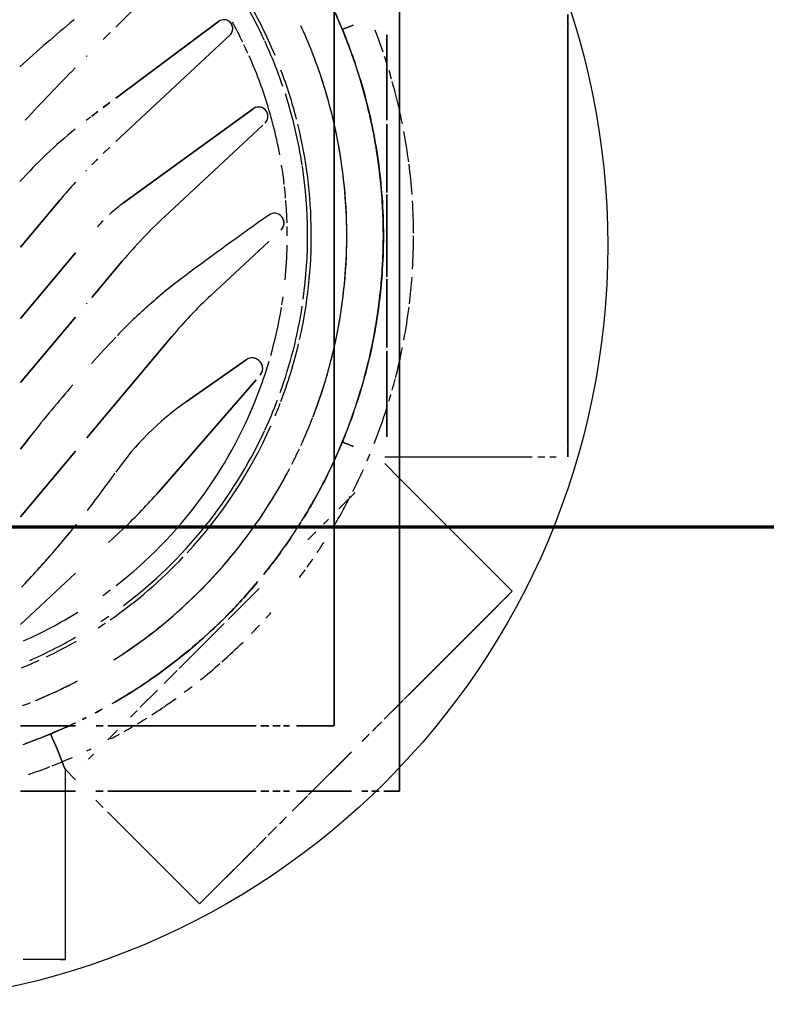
# Model space of a CAD drawing. Header units: millimetres. Extents: x -20654 to 2526, y -8238 to 977.
# Tile 22 of 219: x -10327.0169 to -10326.9426, y -4119.1794 to -4119.0814. Entities that reach past the tile are written whole.
import ezdxf

# ---------------------------------------------------------------- set-up
doc = ezdxf.new("R2010")
doc.units = ezdxf.units.MM
for name, color, linetype in [('01 CONTORNO_dwg', 252, 'Continuous'), ('A-DETL-MBND', 7, 'Continuous'), ('Simbolos', 7, 'Continuous')]:
    doc.layers.add(name, color=color, linetype=linetype)

# ---------------------------------------------------------------- blocks, each defined once
blk = doc.blocks.new('terreo')
at = {"layer": '01 CONTORNO_dwg', "lineweight": 70}
blk.add_line((-16707.23731445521, -935.1308914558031), (-16090.78826734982, -935.1308914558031), dxfattribs=at)
blk = doc.blocks.new('Caixa Sifonada Girafacil Montada Completa - Caixas e Ralos - Esgoto - MEP - Tigre - Corpo - 100x140x50-2600420-6 PLANTA BAIXA ESGOTO')
at = {"layer": 'A-DETL-MBND'}
for p, q in [((-0.02102335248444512, 0.07200000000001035), (-0.02200000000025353, 0.07200000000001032)), ((-0.02200000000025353, 0.07200000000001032), (0.02199999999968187, 0.07200000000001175)), ((-0.007123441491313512, 0.0720000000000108), (-0.02092324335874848, 0.07200000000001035)), ((-0.01919026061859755, 0.07200000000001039), (-0.01999817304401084, 0.07200000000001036)), ((-0.01999817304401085, 0.07200000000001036), (-0.01919026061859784, 0.07200000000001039)), ((0.01999817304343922, 0.07200000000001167), (-0.01913496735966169, 0.07200000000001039)), ((-0.01913496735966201, 0.07200000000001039), (0.01999817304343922, 0.07200000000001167)), ((0.006798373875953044, 0.07200000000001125), (-0.006798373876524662, 0.07200000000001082)), ((0.02092324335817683, 0.07200000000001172), (0.007123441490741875, 0.07200000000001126)), ((0.02199999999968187, 0.07200000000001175), (0.02102335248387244, 0.07200000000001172)), ((0.02199999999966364, 0.07019872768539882), (0.02199999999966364, 0.07082918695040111)), ((0.02199999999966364, 0.06900390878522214), (0.02199999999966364, 0.06969911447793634)), ((0.02199999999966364, 0.05524999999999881), (0.02199999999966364, 0.06845298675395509)), ((0.03535533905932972, 0.0664680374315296), (0.02413730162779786, 0.05524999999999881)), ((0.0360459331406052, 0.06577744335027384), (0.03535533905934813, 0.06646803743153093)), ((0.03535533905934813, 0.06646803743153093), (0.04610451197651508, 0.05571886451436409)), ((0.03739679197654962, 0.06442658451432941), (0.03611672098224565, 0.06570665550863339)), ((0.04569821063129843, 0.05612516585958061), (0.03677084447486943, 0.06505253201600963)), ((0.03677084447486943, 0.06505253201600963), (0.04569821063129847, 0.05612516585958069)), ((0.03956659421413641, 0.06225678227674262), (0.03871695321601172, 0.0631064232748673)), ((0.04587465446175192, 0.05594872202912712), (0.03987906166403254, 0.06194431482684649)), ((-0.05525, 0.05525), (0.05525, 0.05525)), ((0.05525, 0.05525), (-0.05525, 0.05525)), ((0.02199999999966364, 0.05378205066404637), (0.02199999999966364, 0.05524999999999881)), ((0.02413730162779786, 0.05524999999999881), (0.02266715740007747, 0.05377985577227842)), ((0.04784358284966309, 0.05397979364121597), (0.0461857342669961, 0.05563764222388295)), ((0.04618573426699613, 0.05563764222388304), (0.04784358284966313, 0.05397979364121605)), ((0.04809654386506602, 0.05372683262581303), (0.04656003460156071, 0.05526334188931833)), ((0.04656003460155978, 0.0552633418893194), (0.04809654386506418, 0.053726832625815)), ((0.05525, 0.05525), (0.05525, 0.05367266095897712)), ((0.05525, 0.05367266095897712), (0.05525, 0.05525)), ((-0.01149516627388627, 0.05399999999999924), (-0.01999996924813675, 0.05399999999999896)), ((-0.01999996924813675, 0.05399999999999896), (-0.01149516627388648, 0.05399999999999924)), ((-0.004283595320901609, 0.05399999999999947), (-0.0111114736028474, 0.05399999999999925)), ((-0.01111147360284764, 0.05399999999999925), (-0.004283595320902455, 0.05399999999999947)), ((0.004090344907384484, 0.05399999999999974), (-0.004085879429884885, 0.05399999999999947)), ((-0.004085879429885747, 0.05399999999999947), (0.004090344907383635, 0.05399999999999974)), ((0.01111197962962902, 0.05399999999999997), (0.004288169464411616, 0.05399999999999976)), ((0.004288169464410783, 0.05399999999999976), (0.01111197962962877, 0.05399999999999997)), ((0.01999996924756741, 0.05400000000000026), (0.01149569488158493, 0.05399999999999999)), ((0.01149569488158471, 0.05399999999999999), (0.01999996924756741, 0.05400000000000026)), ((0.04913095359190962, 0.05269242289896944), (0.04834997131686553, 0.05347340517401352)), ((0.04834997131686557, 0.05347340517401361), (0.04913095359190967, 0.05269242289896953)), ((0.0492804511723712, 0.05254292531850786), (0.04856295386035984, 0.0532604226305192)), ((0.04856295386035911, 0.05326042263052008), (0.04928045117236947, 0.05254292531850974)), ((0.05525, 0.05323077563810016), (0.05525, 0.05250143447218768)), ((0.05525, 0.05250143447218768), (0.05525, 0.05323077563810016)), ((0.0502513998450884, 0.05157197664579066), (0.04959287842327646, 0.0522304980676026)), ((0.04959287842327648, 0.0522304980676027), (0.05025139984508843, 0.05157197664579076)), ((0.05030725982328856, 0.0515161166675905), (0.04970404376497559, 0.05211933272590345)), ((0.0497040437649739, 0.0521193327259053), (0.050307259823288, 0.0515161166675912)), ((0.05525, 0.05210070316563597), (0.05525, 0.05149411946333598)), ((0.05525, 0.05149411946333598), (0.05525, 0.05210070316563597)), ((0.02716976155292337, 0.04919777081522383), (0.02555085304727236, 0.05081667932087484)), ((0.02555085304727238, 0.05081667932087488), (0.02716976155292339, 0.04919777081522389)), ((0.0552633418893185, 0.04656003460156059), (0.0513577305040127, 0.05046564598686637)), ((0.05135773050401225, 0.05046564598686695), (0.0552633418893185, 0.04656003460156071)), ((0.0556376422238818, 0.04618573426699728), (0.05139897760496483, 0.05042439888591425)), ((0.05139897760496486, 0.05042439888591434), (0.05563764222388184, 0.04618573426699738)), ((0.05525, 0.05047284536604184), (0.05525, 0.04499313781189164)), ((0.05525, 0.04499313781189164), (0.05525, 0.05047284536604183)), ((0.04875000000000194, 0.04875000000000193), (-0.04875000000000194, 0.04875000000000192)), ((-0.04875000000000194, 0.04875000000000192), (0.04875000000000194, 0.04875000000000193)), ((0.04875000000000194, 0.04875000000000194), (-0.04875000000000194, 0.04875000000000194)), ((0.04875000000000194, 0.04875000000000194), (-0.04875000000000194, 0.04875000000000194)), ((0.0286995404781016, 0.04766799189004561), (0.02818376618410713, 0.04818376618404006)), ((0.02818376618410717, 0.04818376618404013), (0.0286995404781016, 0.04766799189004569)), ((0.04875000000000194, 0.04499320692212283), (0.04875000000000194, 0.04875000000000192)), ((0.04875000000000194, 0.04875000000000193), (0.04875000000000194, 0.04499320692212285)), ((0.04875000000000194, 0.04875000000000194), (0.04875000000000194, 0.04499320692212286)), ((0.04875000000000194, 0.04499320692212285), (0.04875000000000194, 0.04875000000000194)), ((0.03024255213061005, 0.04612498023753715), (0.02945202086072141, 0.0469155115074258)), ((0.02945202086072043, 0.04691551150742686), (0.03024255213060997, 0.04612498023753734)), ((0.05571886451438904, 0.04610451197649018), (0.05702598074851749, 0.04479739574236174)), ((0.05702598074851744, 0.04479739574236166), (0.0559487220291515, 0.04587465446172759)), ((0.05725136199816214, 0.04457201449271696), (0.05612516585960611, 0.04569821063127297)), ((0.05612516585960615, 0.04569821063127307), (0.05725136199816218, 0.04457201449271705)), ((0.04875000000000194, 0.0437147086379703), (0.04875000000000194, 0.0443052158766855)), ((0.04875000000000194, 0.04430521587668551), (0.04875000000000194, 0.04371470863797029)), ((0.04875000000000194, 0.04430521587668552), (0.04875000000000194, 0.0437147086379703)), ((0.04875000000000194, 0.04371470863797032), (0.04875000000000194, 0.04430521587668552)), ((0.05525, 0.04430514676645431), (0.05525, 0.04369856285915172)), ((0.05525, 0.0436985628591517), (0.05525, 0.04430514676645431)), ((0.04875000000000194, 0.0426553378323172), (0.04875000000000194, 0.04336534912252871)), ((0.04875000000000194, 0.04336534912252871), (0.04875000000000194, 0.04265533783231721)), ((0.04875000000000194, 0.04336534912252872), (0.04875000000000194, 0.04265533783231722)), ((0.04875000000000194, 0.04265533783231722), (0.04875000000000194, 0.04336534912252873)), ((0.05525, 0.04336528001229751), (0.05525, 0.04263593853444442)), ((0.05525, 0.04263593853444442), (0.05525, 0.0433652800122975)), ((0.0584935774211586, 0.04332979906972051), (0.05781111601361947, 0.04401226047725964)), ((0.05781111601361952, 0.04401226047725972), (0.05849357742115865, 0.04332979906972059)), ((0.05850843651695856, 0.04331493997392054), (0.05792486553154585, 0.04389851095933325)), ((0.0579248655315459, 0.04389851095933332), (0.0585084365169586, 0.04331493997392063)), ((0.0005598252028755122, 0.04223578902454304), (0.005948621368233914, 0.03645701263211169)), ((0.005948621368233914, 0.03645701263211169), (0.0005598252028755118, 0.04223578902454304)), ((0.04875000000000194, 0.04145234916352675), (0.04875000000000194, 0.04223527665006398)), ((0.04875000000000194, 0.04223527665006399), (0.04875000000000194, 0.04145234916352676)), ((0.04875000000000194, 0.042235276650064), (0.04875000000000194, 0.04145234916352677)), ((0.04875000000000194, 0.04145234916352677), (0.04875000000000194, 0.042235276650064)), ((0.05525, 0.04223520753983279), (0.05525, 0.04143096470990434)), ((0.05525, 0.04143096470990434), (0.05525, 0.04223520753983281)), ((0.05948046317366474, 0.04234291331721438), (0.05881147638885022, 0.0430119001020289)), ((0.05881147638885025, 0.04301190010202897), (0.05948046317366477, 0.04234291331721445)), ((0.05963504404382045, 0.04218833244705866), (0.05884879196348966, 0.04297458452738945)), ((0.05884879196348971, 0.04297458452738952), (0.0596350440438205, 0.04218833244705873)), ((-0.01101378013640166, 0.0416489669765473), (-0.001910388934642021, 0.03188677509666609)), ((-0.001910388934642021, 0.03188677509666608), (-0.01101378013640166, 0.0416489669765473)), ((0.03818376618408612, 0.0381837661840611), (0.03509276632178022, 0.04127476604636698)), ((0.03509276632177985, 0.04127476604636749), (0.03818376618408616, 0.0381837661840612)), ((0.06050950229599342, 0.0413138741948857), (0.0598371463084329, 0.04198623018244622)), ((0.05983714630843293, 0.04198623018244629), (0.06050950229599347, 0.04131387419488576)), ((0.06003540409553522, 0.04178797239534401), (0.06085052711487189, 0.04097284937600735)), ((0.06085052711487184, 0.04097284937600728), (0.06005548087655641, 0.0417678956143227)), ((-0.003261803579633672, 0.02779608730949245), (-0.0126322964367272, 0.04069346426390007)), ((-0.0126322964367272, 0.04069346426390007), (-0.003261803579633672, 0.02779608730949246)), ((0.01432172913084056, 0.04098951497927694), (0.02547744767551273, 0.03129199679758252)), ((0.02547744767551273, 0.03129199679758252), (0.01432172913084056, 0.04098951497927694)), ((0.04875000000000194, 0.02623049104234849), (0.04875000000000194, 0.04098914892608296)), ((0.04875000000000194, 0.04098914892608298), (0.04875000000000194, 0.02623049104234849)), ((0.04875000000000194, 0.04098914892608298), (0.04875000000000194, 0.0262304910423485)), ((0.04875000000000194, 0.0262304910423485), (0.04875000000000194, 0.04098914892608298)), ((0.05525, 0.04098907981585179), (0.05525, 0.02620910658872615)), ((0.05525, 0.02620910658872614), (0.05525, 0.04098907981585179)), ((0.0650525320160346, 0.0367708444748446), (0.060911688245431, 0.04091168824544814)), ((0.06091168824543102, 0.0409116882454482), (0.0650525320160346, 0.03677084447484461)), ((0.06125542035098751, 0.04056795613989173), (0.06646803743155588, 0.03535533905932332)), ((0.06310642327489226, 0.03871695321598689), (0.06132780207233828, 0.04049557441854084)), ((0.0165341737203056, 0.0340132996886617), (0.01234538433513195, 0.03999551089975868)), ((0.01234538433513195, 0.03999551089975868), (0.0165341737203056, 0.0340132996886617)), ((-0.01996579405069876, 0.03837369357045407), (-0.009372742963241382, 0.02701403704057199)), ((-0.009372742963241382, 0.02701403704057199), (-0.01996579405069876, 0.03837369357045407)), ((-0.01367232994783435, 0.02701408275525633), (-0.02131453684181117, 0.03724689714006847)), ((-0.02131453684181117, 0.03724689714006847), (-0.01367232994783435, 0.02701408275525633)), ((0.04304354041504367, 0.03332399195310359), (0.03857066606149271, 0.03779686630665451)), ((0.03857066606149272, 0.03779686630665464), (0.0430435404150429, 0.03332399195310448)), ((0.06570665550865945, 0.03611672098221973), (0.06448704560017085, 0.03733633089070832)), ((0.05731501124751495, 0.026202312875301), (0.06646803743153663, 0.03535533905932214)), ((0.06646803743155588, 0.03535533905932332), (0.06577744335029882, 0.03604593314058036)), ((-0.02742892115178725, 0.03368565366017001), (-0.0207574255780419, 0.02701415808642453)), ((-0.0207574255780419, 0.02701415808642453), (-0.02742892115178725, 0.03368565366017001)), ((0.01003213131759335, 0.03258190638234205), (0.02011922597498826, 0.02411782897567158)), ((0.02011922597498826, 0.02411782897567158), (0.01003213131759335, 0.03258190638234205)), ((0.04454339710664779, 0.03182413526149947), (0.04324756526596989, 0.03311996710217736)), ((0.04324756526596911, 0.03311996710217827), (0.04454339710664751, 0.03182413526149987)), ((0.04691378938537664, 0.02945374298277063), (0.04521780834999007, 0.03114972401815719)), ((0.04521780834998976, 0.03114972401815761), (0.04691378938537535, 0.02945374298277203)), ((0.0478825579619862, 0.02848497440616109), (0.04722526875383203, 0.02914226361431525)), ((0.04722526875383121, 0.02914226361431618), (0.04788255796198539, 0.028484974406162)), ((0.002540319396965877, 0.02766321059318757), (0.006146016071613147, 0.02463767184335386)), ((0.006146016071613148, 0.02463767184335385), (0.002540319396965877, 0.02766321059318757)), ((0.02911655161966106, 0.02777775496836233), (0.03050341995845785, 0.02629052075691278)), ((0.03050341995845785, 0.02629052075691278), (0.02911655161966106, 0.02777775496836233)), ((-0.0202006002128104, 0.02645733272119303), (-0.0195112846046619, 0.02576801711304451)), ((-0.0195112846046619, 0.02576801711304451), (-0.0202006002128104, 0.02645733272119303)), ((0.05013950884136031, 0.026228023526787), (0.0491977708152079, 0.0271697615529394)), ((0.04919777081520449, 0.02716976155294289), (0.05013950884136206, 0.02622802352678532)), ((-0.01274167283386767, 0.02576794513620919), (-0.01323942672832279, 0.02643443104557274)), ((-0.01323942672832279, 0.02643443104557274), (-0.01274167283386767, 0.02576794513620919)), ((0.04875000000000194, 0.02505727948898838), (0.04875000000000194, 0.02576729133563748)), ((0.04875000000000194, 0.02576729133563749), (0.04875000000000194, 0.0250572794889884)), ((0.04875000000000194, 0.0257672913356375), (0.04875000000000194, 0.0250572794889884)), ((0.04875000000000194, 0.0250572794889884), (0.04875000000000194, 0.0257672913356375)), ((0.05525, 0.02576722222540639), (0.05525, 0.02503788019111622)), ((0.05525, 0.02503788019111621), (0.05525, 0.02576722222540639)), ((0.056147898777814, 0.02503520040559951), (0.05687990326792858, 0.02576720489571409)), ((-0.01189769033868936, 0.02463786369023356), (-0.01234710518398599, 0.02523962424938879)), ((-0.01234710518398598, 0.02523962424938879), (-0.01189769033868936, 0.02463786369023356)), ((0.05206838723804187, 0.02429914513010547), (0.05157559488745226, 0.02479193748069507)), ((0.051575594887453, 0.02479193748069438), (0.05206838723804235, 0.02429914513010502)), ((-0.01788347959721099, 0.02414387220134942), (-0.01782389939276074, 0.02408481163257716)), ((-0.01782389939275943, 0.02408481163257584), (-0.01788347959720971, 0.02414387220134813)), ((0.006719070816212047, 0.02415682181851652), (0.006787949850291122, 0.02409902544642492)), ((0.006787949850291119, 0.02409902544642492), (0.006719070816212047, 0.02415682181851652)), ((0.05232590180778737, 0.02404163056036), (0.05232506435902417, 0.02404246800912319)), ((0.05232506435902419, 0.02404246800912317), (0.05232590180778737, 0.02404163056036)), ((0.00822377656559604, 0.01753008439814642), (0.001693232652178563, 0.02300986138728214)), ((0.001693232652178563, 0.02300986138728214), (0.00822377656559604, 0.01753008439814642)), ((0.008086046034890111, 0.02300979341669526), (0.01461658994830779, 0.01753001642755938)), ((0.01461658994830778, 0.01753001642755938), (0.00808604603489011, 0.02300979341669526)), ((0.02143990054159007, 0.02300965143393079), (0.02797044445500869, 0.01752987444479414)), ((0.02797044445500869, 0.01752987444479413), (0.02143990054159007, 0.02300965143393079)), ((0.03356300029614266, 0.0230095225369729), (0.0386729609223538, 0.01752976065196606)), ((0.0386729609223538, 0.01752976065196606), (0.03356300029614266, 0.0230095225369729)), ((0.04875000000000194, 0.01752965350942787), (0.04875000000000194, 0.02300936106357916)), ((0.04875000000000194, 0.02300936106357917), (0.04875000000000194, 0.01752965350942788)), ((0.04875000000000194, 0.02300936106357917), (0.04875000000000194, 0.01752965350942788)), ((0.04875000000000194, 0.01752965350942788), (0.04875000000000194, 0.02300936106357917)), ((0.05311269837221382, 0.02199999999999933), (0.05412200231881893, 0.02300930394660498)), ((0.05525, 0.02300929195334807), (0.05525, 0.01752958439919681)), ((0.05525, 0.01752958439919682), (0.05525, 0.02300929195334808)), ((0.05524999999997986, 0.02199999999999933), (0.05311269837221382, 0.02199999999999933)), ((0.07199999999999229, 0.02199999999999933), (0.05524999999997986, 0.02199999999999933)), ((0.07200000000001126, 0.02150355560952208), (0.07200000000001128, 0.02200000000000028)), ((0.07200000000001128, 0.02200000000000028), (0.07200000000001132, 0.01779837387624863)), ((-0.003585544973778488, 0.02148562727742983), (0.001128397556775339, 0.01753015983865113)), ((0.001128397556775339, 0.01753015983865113), (-0.003585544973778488, 0.02148562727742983)), ((0.0212215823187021, 0.01752994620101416), (0.0199219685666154, 0.01854531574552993)), ((0.0199219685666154, 0.01854531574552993), (0.0212215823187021, 0.01752994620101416))]:
    blk.add_line(p, q, dxfattribs=at)
for centre, radius, start, end in [((-8.206102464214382e-16, 0), 0.05663999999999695, 97.45775740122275, 100.5567668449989), ((-8.206102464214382e-16, 0), 0.05663999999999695, 97.45775740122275, 100.5567668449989), ((-8.206102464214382e-16, 0), 0.05663999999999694, 94.16619738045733, 97.21332255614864), ((-8.206102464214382e-16, 0), 0.05663999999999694, 94.16619738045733, 97.21332255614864), ((-8.206102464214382e-16, 0), 0.05663999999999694, 90.24443484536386, 93.52306695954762), ((-8.206102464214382e-16, 0), 0.05663999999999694, 90.24443484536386, 93.52306695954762), ((-8.206102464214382e-16, 0), 0.05663999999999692, 86.63777356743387, 90.00000000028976), ((-8.206102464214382e-16, 0), 0.05663999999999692, 86.63777356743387, 90.00000000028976), ((-8.206102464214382e-16, 0), 0.05663999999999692, 83.14575586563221, 85.8297931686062), ((-8.206102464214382e-16, 0), 0.05663999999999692, 83.14575586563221, 85.8297931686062), ((-8.206102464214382e-16, 0), 0.05663999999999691, 79.44271208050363, 82.78667744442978), ((-8.206102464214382e-16, 0), 0.05663999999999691, 79.44271208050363, 82.78667744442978), ((-8.206102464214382e-16, 0), 0.05663999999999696, 101.3352465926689, 104.5991589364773), ((-8.206102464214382e-16, 0), 0.05663999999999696, 101.3352465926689, 104.5991589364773), ((-8.206102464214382e-16, 0), 0.0566399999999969, 75.51849450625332, 78.66420033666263), ((-8.206102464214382e-16, 0), 0.0566399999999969, 75.51849450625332, 78.66420033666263), ((-8.206102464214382e-16, 0), 0.05663999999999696, 107.6049181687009, 108.341365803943), ((-8.206102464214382e-16, 0), 0.05663999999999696, 107.6049181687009, 108.341365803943), ((-8.206102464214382e-16, 0), 0.05663999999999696, 105.9489742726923, 106.8740027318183), ((-8.206102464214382e-16, 0), 0.05663999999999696, 105.9489742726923, 106.8740027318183), ((-8.206102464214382e-16, 0), 0.05663999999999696, 104.6416192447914, 105.7253283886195), ((-8.206102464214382e-16, 0), 0.05663999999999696, 104.6416192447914, 105.7253283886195), ((-8.206102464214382e-16, 0), 0.0566399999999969, 74.27467161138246, 75.39696180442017), ((-8.206102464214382e-16, 0), 0.0566399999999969, 74.27467161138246, 75.39696180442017), ((-8.206102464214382e-16, 0), 0.05663999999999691, 73.12093120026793, 73.81217165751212), ((-8.206102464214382e-16, 0), 0.05663999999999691, 73.12093120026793, 73.81217165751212), ((-8.206102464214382e-16, 0), 0.05663999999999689, 68.58795056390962, 72.39014832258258), ((-8.206102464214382e-16, 0), 0.05663999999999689, 68.58795056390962, 72.39014832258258), ((-8.206102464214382e-16, 0), 0.05663999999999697, 108.8204674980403, 111.1777919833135), ((-8.206102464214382e-16, 0), 0.05663999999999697, 108.8204674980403, 111.1777919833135), ((-8.206102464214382e-16, 0), 0.05363999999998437, 77.14285714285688, 102.8571428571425), ((-8.206102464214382e-16, 0), 0.05363999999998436, 77.34222810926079, 102.6578188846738), ((-8.206102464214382e-16, 0), 0.05363999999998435, 103.3380560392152, 111.6583858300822), ((-8.206102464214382e-16, 0), 0.05363999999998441, 103.3380560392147, 111.6583858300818), ((-8.206102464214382e-16, 0), 0.0536399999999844, 73.59313224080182, 76.6612925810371), ((-8.206102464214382e-16, 0), 0.05363999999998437, 73.59313224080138, 76.66129258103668), ((-8.206102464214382e-16, 0), 0.05663999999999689, 66.70591217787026, 67.4491854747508), ((-8.206102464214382e-16, 0), 0.05663999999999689, 66.70591217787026, 67.4491854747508), ((-8.206102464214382e-16, 0), 0.0536399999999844, 68.34161416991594, 73.40617384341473), ((-8.206102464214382e-16, 0), 0.05363999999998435, 68.34161416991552, 73.4061738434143), ((-8.206102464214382e-16, 0), 0.05663999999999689, 63.29256589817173, 65.76631394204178), ((-8.206102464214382e-16, 0), 0.05663999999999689, 63.29256589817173, 65.76631394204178), ((-8.206102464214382e-16, 0), 0.0499999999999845, 77.14285714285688, 102.8571428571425), ((-8.206102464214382e-16, 0), 0.04999999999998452, 92.22603125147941, 101.0036050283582), ((-8.206102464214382e-16, 0), 0.04999999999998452, 87.77396874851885, 92.22603125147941), ((-8.206102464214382e-16, 0), 0.0499999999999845, 78.99639497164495, 87.77396874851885), ((-8.206102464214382e-16, 0), 0.05663999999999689, 61.93122963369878, 62.78540978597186), ((-8.206102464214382e-16, 0), 0.05663999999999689, 61.93122963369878, 62.78540978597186), ((-8.206102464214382e-16, 0), 0.05663999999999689, 59.05784466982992, 61.93122963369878), ((-8.206102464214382e-16, 0), 0.05663999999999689, 59.05784466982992, 61.93122963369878), ((-8.206102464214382e-16, 0), 0.05363999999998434, 111.6583858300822, 117.9659374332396), ((-8.206102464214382e-16, 0), 0.05363999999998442, 111.6583858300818, 117.9659374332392), ((-8.206102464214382e-16, 0), 0.04999999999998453, 101.0036050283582, 102.8571428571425), ((-8.206102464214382e-16, 0), 0.0499999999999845, 77.14285714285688, 78.99639497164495), ((-8.206102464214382e-16, 0), 0.05363999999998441, 62.28732005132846, 68.34161416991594), ((-8.206102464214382e-16, 0), 0.05363999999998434, 62.28732005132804, 68.34161416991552), ((-8.206102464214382e-16, 0), 0.04999999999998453, 102.8571428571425, 111.4934235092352), ((-8.206102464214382e-16, 0), 0.04999999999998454, 103.912218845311, 111.4934235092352), ((-8.206102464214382e-16, 0), 0.04999999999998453, 102.8571428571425, 103.6311578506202), ((-8.206102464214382e-16, 0), 0.04999999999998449, 76.36884214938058, 77.14285714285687), ((-8.206102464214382e-16, 0), 0.04999999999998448, 68.85372132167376, 77.14285714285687), ((-8.206102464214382e-16, 0), 0.04999999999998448, 68.85372132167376, 76.36884214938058), ((-8.206102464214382e-16, 0), 0.05363999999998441, 59.40326752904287, 62.21708199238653), ((-8.206102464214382e-16, 0), 0.05363999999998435, 59.40326752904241, 62.21708199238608), ((-8.206102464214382e-16, 0), 0.05663999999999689, 56.19518592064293, 57.41783804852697), ((-8.206102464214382e-16, 0), 0.05663999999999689, 56.19518592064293, 57.41783804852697), ((-8.206102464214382e-16, 0), 0.04999999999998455, 111.5491611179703, 114.6836560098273), ((-8.206102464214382e-16, 0), 0.04999999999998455, 111.5491611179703, 114.6836560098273), ((-8.459899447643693e-18, 8.459899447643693e-18), 0.04647000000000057, 77.17264237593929, 103.8288640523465), ((-8.459899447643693e-18, 8.459899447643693e-18), 0.04647000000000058, 77.17264237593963, 103.8288640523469), ((-8.206102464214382e-16, 0), 0.04610000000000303, 82.13082263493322, 98.62837687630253), ((-8.206102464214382e-16, 0), 0.04999999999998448, 65.31519161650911, 68.75744468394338), ((-8.206102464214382e-16, 0), 0.04999999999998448, 65.31519161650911, 68.75744468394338), ((-8.206102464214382e-16, 0), 0.05663999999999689, 54.37998702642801, 55.40372416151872), ((-8.206102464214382e-16, 0), 0.05663999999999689, 54.37998702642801, 55.40372416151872), ((-8.206102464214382e-16, 0), 0.04610000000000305, 98.7495647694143, 107.8109043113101), ((-8.206102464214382e-16, 0), 0.04610000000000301, 70.23338449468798, 81.25500544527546), ((-8.459899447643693e-18, 8.459899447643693e-18), 0.04647000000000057, 69.23076923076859, 76.61924168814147), ((-8.459899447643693e-18, 8.459899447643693e-18), 0.04647000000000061, 69.230769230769, 76.61924168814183), ((-8.206102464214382e-16, 0), 0.04999999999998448, 62.9789674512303, 64.90049590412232), ((-8.206102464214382e-16, 0), 0.04999999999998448, 62.9789674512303, 64.90049590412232), ((-8.206102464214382e-16, 0), 0.05363999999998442, 58.03595484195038, 59.01547024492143), ((-8.206102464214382e-16, 0), 0.05363999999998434, 58.03595484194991, 59.01547024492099), ((-8.206102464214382e-16, 0), 0.05363999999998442, 53.98165490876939, 57.30740747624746), ((-8.206102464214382e-16, 0), 0.05363999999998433, 53.98165490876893, 57.30740747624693), ((-8.206102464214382e-16, 0), 0.05663999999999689, 53.09888668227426, 54.08460002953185), ((-8.206102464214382e-16, 0), 0.05663999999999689, 53.09888668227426, 54.08460002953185), ((-8.459899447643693e-18, 8.459899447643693e-18), 0.04647000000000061, 104.4346256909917, 110.7692307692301), ((-8.459899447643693e-18, 8.459899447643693e-18), 0.04647000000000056, 104.4346256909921, 110.7692307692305), ((-8.206102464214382e-16, 0), 0.04999999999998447, 59.80207219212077, 62.42453360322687), ((-8.206102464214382e-16, 0), 0.04999999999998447, 51.42857142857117, 62.42453360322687), ((-8.206102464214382e-16, 0), 0.04610000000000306, 108.7689855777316, 114.821602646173), ((-8.206102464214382e-16, 0), 0.04407442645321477, 100.5107788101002, 104.4595131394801), ((-8.206102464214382e-16, 0), 0.04407442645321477, 100.5107788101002, 104.4595131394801), ((-8.206102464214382e-16, 0), 0.04407442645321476, 96.63119789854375, 99.15546250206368), ((-8.206102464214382e-16, 0), 0.04407442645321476, 96.63119789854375, 99.15546250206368), ((-8.206102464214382e-16, 0), 0.04407442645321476, 94.88015545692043, 96.39930071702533), ((-8.206102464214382e-16, 0), 0.04407442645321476, 94.88015545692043, 96.39930071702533), ((-8.206102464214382e-16, 0), 0.04407442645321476, 92.56580645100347, 94.55813432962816), ((-8.206102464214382e-16, 0), 0.04407442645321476, 92.56580645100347, 94.55813432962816), ((-0.001276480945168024, 0.04279454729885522), 0.0009619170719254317, 43.00000000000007, 215.4512623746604), ((-0.001276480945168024, 0.04279454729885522), 0.0009619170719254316, 129.2256311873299, 172.3384467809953), ((-8.206102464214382e-16, 0), 0.04407442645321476, 91.64894334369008, 92.56580645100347), ((-8.206102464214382e-16, 0), 0.04407442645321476, 91.64894334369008, 92.56580645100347), ((-0.001276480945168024, 0.04279454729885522), 0.0009619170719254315, 114.8546926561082, 129.2256311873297), ((-0.001276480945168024, 0.04279454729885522), 0.0009619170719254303, 71.74187706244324, 114.8546926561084), ((-0.001276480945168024, 0.04279454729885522), 0.00096191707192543, 57.37093853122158, 71.74187706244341), ((-8.206102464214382e-16, 0), 0.04407442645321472, 89.9999999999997, 91.20121189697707), ((-8.206102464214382e-16, 0), 0.04407442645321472, 89.9999999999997, 91.20121189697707), ((-0.001276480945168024, 0.04279454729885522), 0.0009619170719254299, 42.9999999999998, 57.37093853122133), ((-8.206102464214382e-16, 0), 0.04407442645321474, 84.27908617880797, 88.77630855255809), ((-8.206102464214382e-16, 0), 0.04407442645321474, 84.27908617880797, 88.77630855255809), ((-8.206102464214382e-16, 0), 0.04407442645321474, 81.00872131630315, 82.07678789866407), ((-8.206102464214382e-16, 0), 0.04407442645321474, 81.00872131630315, 82.07678789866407), ((-8.206102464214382e-16, 0), 0.04407442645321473, 74.32705426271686, 80.65834008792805), ((-8.206102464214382e-16, 0), 0.04407442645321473, 74.32705426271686, 80.65834008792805), ((-8.459899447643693e-18, 8.459899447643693e-18), 0.04647000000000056, 67.33717641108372, 68.98211316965), ((-8.459899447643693e-18, 8.459899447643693e-18), 0.04647000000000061, 67.33717641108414, 68.98211316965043), ((-8.459899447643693e-18, 8.459899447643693e-18), 0.04647000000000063, 112.682177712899, 120.7675293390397), ((-8.459899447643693e-18, 8.459899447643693e-18), 0.04647000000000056, 112.6821777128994, 120.7675293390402), ((-8.206102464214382e-16, 0), 0.04407442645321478, 104.4595131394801, 107.1967702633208), ((-8.206102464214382e-16, 0), 0.04407442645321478, 104.4595131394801, 107.1967702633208), ((-0.01188710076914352, 0.04123488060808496), 0.0009211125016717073, 86.2500000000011, 216.0000000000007), ((-0.01188710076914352, 0.04123488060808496), 0.0009211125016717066, 86.25000000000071, 129.5000000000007), ((-0.01188710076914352, 0.04123488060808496), 0.0009211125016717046, 57.41666666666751, 86.250000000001), ((-0.01188710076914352, 0.04123488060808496), 0.0009211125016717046, 57.41666666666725, 86.2500000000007), ((-0.001276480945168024, 0.04279454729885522), 0.0009619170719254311, 172.3384467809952, 215.4512623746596), ((0.4400946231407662, 0.3570553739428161), 0.5427813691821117, 215.4513675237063, 216.5416539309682), ((0.4400946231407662, 0.3570553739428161), 0.5427813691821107, 215.4513675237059, 216.5416539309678), ((-8.206102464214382e-16, 0), 0.04407442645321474, 68.7996156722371, 73.5727858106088), ((-8.206102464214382e-16, 0), 0.04407442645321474, 68.7996156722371, 73.5727858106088), ((-8.206102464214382e-16, 0), 0.046100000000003, 65.17642741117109, 69.20646453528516), ((-8.459899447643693e-18, 8.459899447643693e-18), 0.04647000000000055, 47.25085628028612, 65.97421814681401), ((-8.459899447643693e-18, 8.459899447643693e-18), 0.04647000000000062, 47.25085628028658, 65.97421814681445), ((-8.206102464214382e-16, 0), 0.04999999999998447, 53.79921825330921, 59.40848222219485), ((-8.206102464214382e-16, 0), 0.05363999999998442, 52.16840726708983, 53.33607223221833), ((-8.206102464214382e-16, 0), 0.05363999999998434, 51.42857142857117, 53.33607223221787), ((-8.206102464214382e-16, 0), 0.05663999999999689, 47.78339025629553, 48.5478707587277), ((-8.206102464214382e-16, 0), 0.05663999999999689, 47.78339025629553, 48.5478707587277), ((-8.206102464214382e-16, 0), 0.04610000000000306, 114.9232286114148, 119.9999999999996), ((-8.206102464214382e-16, 0), 0.04407442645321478, 107.1967702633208, 113.9437107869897), ((-8.206102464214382e-16, 0), 0.04407442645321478, 107.1967702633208, 113.9437107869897), ((-0.01188710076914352, 0.04123488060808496), 0.0009211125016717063, 158.3333333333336, 216.0000000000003), ((-0.01188710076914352, 0.04123488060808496), 0.0009211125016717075, 129.5000000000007, 158.3333333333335), ((-0.01188710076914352, 0.04123488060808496), 0.0009211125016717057, 43.00000000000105, 57.41666666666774), ((-0.01188710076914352, 0.04123488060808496), 0.0009211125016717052, 43.00000000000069, 57.4166666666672), ((0.01319633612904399, 0.04059135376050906), 0.001038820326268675, 49.00000000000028, 215.0000000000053), ((0.01319633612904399, 0.04059135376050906), 0.001038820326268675, 104.333333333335, 159.6666666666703), ((0.01319633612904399, 0.04059135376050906), 0.001038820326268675, 90.50000000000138, 104.333333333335), ((0.01319633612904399, 0.04059135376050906), 0.001038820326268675, 76.66666666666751, 90.50000000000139), ((0.01319633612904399, 0.04059135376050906), 0.001038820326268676, 49.00000000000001, 76.66666666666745), ((-8.206102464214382e-16, 0), 0.04610000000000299, 37.04683325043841, 65.07677138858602), ((-8.206102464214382e-16, 0), 0.05363999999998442, 33.40964243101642, 50.12227178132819), ((-8.206102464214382e-16, 0), 0.05363999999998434, 33.40964243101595, 50.12227178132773), ((-8.206102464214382e-16, 0), 0.05663999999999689, 45.67147563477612, 46.84725983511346), ((-8.206102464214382e-16, 0), 0.05663999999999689, 45.67147563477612, 46.84725983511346), ((-8.206102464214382e-16, 0), 0.04407442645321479, 114.3275749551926, 115.5372234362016), ((-8.206102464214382e-16, 0), 0.04407442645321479, 114.3275749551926, 115.5372234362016), ((0.01319633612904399, 0.04059135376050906), 0.001038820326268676, 173.500000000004, 215.000000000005), ((0.01319633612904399, 0.04059135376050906), 0.001038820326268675, 159.6666666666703, 173.500000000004), ((-8.206102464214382e-16, 0), 0.04407442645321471, 37.88857159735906, 68.79961567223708), ((-8.206102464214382e-16, 0), 0.04407442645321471, 37.88857159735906, 68.79961567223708), ((-8.206102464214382e-16, 0), 0.04407442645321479, 115.8876146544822, 118.8244164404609), ((-8.206102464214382e-16, 0), 0.04407442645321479, 115.8876146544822, 118.8244164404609), ((-8.206102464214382e-16, 0), 0.04999999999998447, 51.42857142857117, 53.33721027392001), ((-8.206102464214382e-16, 0), 0.05663999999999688, 41.53036020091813, 44.46404734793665), ((-8.206102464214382e-16, 0), 0.05663999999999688, 41.53036020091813, 44.46404734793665), ((-0.02060942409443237, 0.03777349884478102), 0.0008800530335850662, 144.3562676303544, 158.8357344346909), ((-0.02060942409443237, 0.03777349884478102), 0.00088005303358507, 144.3562676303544, 158.8357344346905), ((-0.02060942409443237, 0.03777349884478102), 0.000880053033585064, 100.9178672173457, 144.3562676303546), ((-0.02060942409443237, 0.03777349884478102), 0.0008800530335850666, 129.8768008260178, 144.3562676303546), ((-0.02060942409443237, 0.03777349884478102), 0.0008800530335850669, 86.4384004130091, 129.8768008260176), ((-0.02060942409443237, 0.03777349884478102), 0.0008800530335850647, 86.43840041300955, 100.9178672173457), ((-0.02060942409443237, 0.03777349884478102), 0.0008800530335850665, 43.00000000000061, 86.43840041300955), ((-0.02060942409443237, 0.03777349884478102), 0.0008800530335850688, 57.47946680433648, 86.4384004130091), ((-0.02060942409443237, 0.03777349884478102), 0.0008800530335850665, 43.00000000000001, 57.47946680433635), ((-8.206102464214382e-16, 0), 0.04999999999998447, 49.41700091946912, 51.42857142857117), ((-8.206102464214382e-16, 0), 0.04999999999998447, 32.45487441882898, 51.42857142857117), ((-0.02060942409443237, 0.03777349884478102), 0.0008800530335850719, 173.3152012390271, 216.753601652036), ((-0.02060942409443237, 0.03777349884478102), 0.0008800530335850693, 173.3152012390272, 216.7536016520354), ((-0.02060942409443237, 0.03777349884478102), 0.0008800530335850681, 158.835734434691, 173.3152012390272), ((-0.02060942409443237, 0.03777349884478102), 0.0008800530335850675, 158.8357344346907, 173.3152012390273), ((-8.206102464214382e-16, 0), 0.04999999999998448, 44.9183880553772, 49.41700091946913), ((-8.206102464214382e-16, 0), 0.05663999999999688, 38.75581079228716, 41.28890535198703), ((-8.206102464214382e-16, 0), 0.05663999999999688, 38.75581079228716, 41.28890535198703), ((0.03966908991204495, 0.06790185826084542), 0.04610692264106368, 222.9999999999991, 229.9999999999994), ((0.03966908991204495, 0.06790185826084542), 0.04610692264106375, 222.9999999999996, 229.9999999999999), ((-8.206102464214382e-16, 0), 0.04999999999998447, 33.68340590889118, 44.1530036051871), ((-8.206102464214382e-16, 0), 0.05663999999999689, 36.6804408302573, 37.65942264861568), ((-8.206102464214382e-16, 0), 0.05663999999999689, 36.6804408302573, 37.65942264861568), ((0.04602944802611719, 0.0650188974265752), 0.05229929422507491, 216.5416539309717, 226.3632609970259), ((0.04602944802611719, 0.0650188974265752), 0.05229929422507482, 216.5416539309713, 221.4524574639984), ((0.04012071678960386, 0.0505287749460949), 0.02879385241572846, 215.0000000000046, 234.7785161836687), ((0.04012071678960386, 0.0505287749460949), 0.0287938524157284, 215.0000000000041, 234.7785161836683), ((-8.459899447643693e-18, 8.459899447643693e-18), 0.04647000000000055, 34.68568399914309, 46.54578243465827), ((-8.459899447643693e-18, 8.459899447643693e-18), 0.04647000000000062, 34.68568399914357, 46.54578243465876), ((-8.206102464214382e-16, 0), 0.05663999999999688, 34.10711044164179, 35.65119562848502), ((-8.206102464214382e-16, 0), 0.05663999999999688, 34.10711044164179, 35.65119562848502), ((0.03484229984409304, 0.0661592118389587), 0.05025296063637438, 222.9999999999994, 229.9999999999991), ((0.03484229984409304, 0.0661592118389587), 0.05025296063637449, 222.9999999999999, 229.9999999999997), ((-8.206102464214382e-16, 0), 0.05663999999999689, 32.68724193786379, 34.02993994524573), ((-8.206102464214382e-16, 0), 0.05663999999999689, 32.68724193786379, 34.02993994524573), ((0.04602944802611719, 0.0650188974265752), 0.05229929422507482, 221.4524574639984, 226.3632609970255), ((-0.006230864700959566, -0.005184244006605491), 0.04833149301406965, 43.0000000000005, 48.99999999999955), ((-0.006230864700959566, -0.005184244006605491), 0.04833149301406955, 43.00000000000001, 48.99999999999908), ((-8.206102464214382e-16, 0), 0.05663999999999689, 30.98679270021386, 32.09858815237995), ((-8.206102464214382e-16, 0), 0.05663999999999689, 30.98679270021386, 32.09858815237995), ((-8.206102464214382e-16, 0), 0.05363999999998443, 29.80089376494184, 32.97928202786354), ((-8.206102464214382e-16, 0), 0.05363999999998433, 29.80089376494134, 32.97928202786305), ((-8.206102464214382e-16, 0), 0.05663999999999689, 29.44612387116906, 30.42270231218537), ((-8.206102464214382e-16, 0), 0.05663999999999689, 29.44612387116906, 30.42270231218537), ((0.009850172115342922, 0.03732249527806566), 0.01620729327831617, 216.0000000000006, 222.4101541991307), ((0.009850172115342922, 0.03732249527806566), 0.01620729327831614, 216.0000000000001, 222.4101541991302), ((-8.206102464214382e-16, 0), 0.04999999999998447, 32.45487441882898, 33.57652528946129), ((0.1025101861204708, 0.1242534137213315), 0.1341455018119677, 226.4614739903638, 227.9717611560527), ((0.1025101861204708, 0.1242534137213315), 0.1341455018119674, 226.4614739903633, 227.9717611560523), ((-0.03198716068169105, -0.05245194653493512), 0.09692239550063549, 52.26823462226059, 54.999999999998), ((-0.03198716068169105, -0.05245194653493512), 0.09692239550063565, 52.26823462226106, 54.99999999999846), ((-8.206102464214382e-16, 0), 0.04407442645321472, 35.69187383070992, 36.93679720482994), ((-8.206102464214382e-16, 0), 0.04407442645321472, 35.69187383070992, 36.93679720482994), ((-8.206102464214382e-16, 0), 0.0566399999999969, 27.88584756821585, 28.89565245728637), ((-8.206102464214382e-16, 0), 0.0566399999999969, 27.88584756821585, 28.89565245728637), ((0.0362658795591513, 0.06897870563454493), 0.06199781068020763, 223.3598199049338, 224.2083120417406), ((0.0362658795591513, 0.06897870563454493), 0.06199781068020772, 223.3598199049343, 224.2083120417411), ((0.009850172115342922, 0.03732249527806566), 0.01620729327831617, 225.5762456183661, 228.4664566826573), ((0.009850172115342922, 0.03732249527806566), 0.01620729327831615, 225.5762456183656, 228.4664566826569), ((-8.206102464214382e-16, 0), 0.046100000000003, 33.62641334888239, 34.83131017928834), ((-8.459899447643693e-18, 8.459899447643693e-18), 0.04647000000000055, 32.91540389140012, 33.93683630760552), ((-8.459899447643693e-18, 8.459899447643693e-18), 0.04647000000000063, 32.91540389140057, 33.93683630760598), ((0.02729120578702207, 0.05371887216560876), 0.04880012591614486, 216.7536016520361, 217.396873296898), ((0.02729120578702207, 0.05371887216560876), 0.04880012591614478, 216.7536016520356, 217.3968732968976), ((0.0362658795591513, 0.06897870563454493), 0.06199781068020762, 224.9142225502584, 225.6791097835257), ((0.0362658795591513, 0.06897870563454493), 0.06199781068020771, 224.9142225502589, 225.6791097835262), ((-8.206102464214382e-16, 0), 0.05663999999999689, 25.21606565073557, 25.71428571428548), ((-8.206102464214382e-16, 0), 0.05663999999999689, 25.21606565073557, 25.71428571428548), ((0.0362658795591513, 0.06897870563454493), 0.06199781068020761, 226.3803371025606, 226.4999999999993), ((0.0362658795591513, 0.06897870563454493), 0.06199781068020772, 226.3803371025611, 226.4999999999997), ((0.1027786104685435, 0.1254955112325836), 0.1611635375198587, 219.5547329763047, 222.0921875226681), ((0.1027786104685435, 0.1254955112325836), 0.1611635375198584, 219.5547329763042, 222.0921875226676), ((0.1853653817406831, 0.2291214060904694), 0.2886622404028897, 225.5704452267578, 226.9999999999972), ((0.1853653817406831, 0.2291214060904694), 0.2886622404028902, 225.5704452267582, 226.9999999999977), ((0.02729120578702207, 0.05371887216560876), 0.04880012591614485, 219.068526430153, 227.9545030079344), ((0.02729120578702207, 0.05371887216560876), 0.04880012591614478, 219.0685264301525, 227.9545030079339), ((0.0362658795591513, 0.06897870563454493), 0.06199781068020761, 227.8841270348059, 229.999999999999), ((0.0362658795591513, 0.06897870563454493), 0.06199781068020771, 227.8841270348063, 229.9999999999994), ((0.1025101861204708, 0.1242534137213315), 0.1341455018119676, 229.1816304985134, 232.0000000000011), ((0.1025101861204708, 0.1242534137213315), 0.1341455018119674, 229.181630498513, 232.0000000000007), ((-0.03198716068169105, -0.05245194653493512), 0.09692239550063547, 46.30312042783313, 51.22002326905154), ((-0.03198716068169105, -0.05245194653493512), 0.09692239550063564, 49.05182065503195, 51.22002326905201), ((-8.206102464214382e-16, 0), 0.04407442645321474, 23.86384292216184, 31.80805043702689), ((-8.206102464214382e-16, 0), 0.04407442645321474, 23.86384292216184, 31.80805043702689), ((-8.206102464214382e-16, 0), 0.04610000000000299, 23.59282675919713, 29.94722966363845), ((-8.459899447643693e-18, 8.459899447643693e-18), 0.04647000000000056, 25.67015223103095, 29.79556666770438), ((-8.459899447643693e-18, 8.459899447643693e-18), 0.04647000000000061, 25.6701522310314, 29.79556666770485), ((-8.206102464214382e-16, 0), 0.04999999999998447, 25.71428571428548, 27.65825932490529), ((-8.206102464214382e-16, 0), 0.04999999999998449, 23.30593567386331, 27.17151790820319), ((-8.206102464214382e-16, 0), 0.05363999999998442, 23.67133824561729, 25.42242375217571), ((-8.206102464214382e-16, 0), 0.05363999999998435, 23.67133824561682, 25.42242375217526), ((-8.206102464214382e-16, 0), 0.05663999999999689, 21.40796091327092, 23.6161594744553), ((-8.206102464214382e-16, 0), 0.05663999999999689, 21.40796091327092, 23.6161594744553), ((-8.206102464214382e-16, 0), 0.04999999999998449, 22.35818858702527, 25.71428571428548), ((-0.03198716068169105, -0.05245194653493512), 0.09692239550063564, 46.30312042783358, 49.05182065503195), ((-8.206102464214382e-16, 0), 0.05363999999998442, 19.36802867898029, 23.67133824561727), ((-8.206102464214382e-16, 0), 0.05363999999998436, 19.36802867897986, 23.67133824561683), ((-8.206102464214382e-16, 0), 0.04999999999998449, 22.35818858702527, 23.30593567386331), ((-8.206102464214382e-16, 0), 0.05663999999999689, 18.87212389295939, 21.16484053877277), ((-8.206102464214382e-16, 0), 0.05663999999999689, 18.87212389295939, 21.16484053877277), ((-8.459899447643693e-18, 8.459899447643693e-18), 0.04647000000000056, 22.30288643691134, 24.66670218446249), ((-8.459899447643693e-18, 8.459899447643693e-18), 0.04647000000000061, 22.30288643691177, 24.66670218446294), ((-8.206102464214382e-16, 0), 0.04999999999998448, 20.77806704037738, 21.73907015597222), ((-8.206102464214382e-16, 0), 0.04999999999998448, 20.77806704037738, 21.73907015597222)]:
    blk.add_arc(centre, radius, start, end, dxfattribs=at)
for points in [[(-0.0109205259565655, 0.05251658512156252), (-0.009828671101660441, 0.05274341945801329), (-0.007521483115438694, 0.05315147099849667), (-0.003829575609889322, 0.05354763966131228), (2.305523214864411e-07, 0.05368653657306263), (0.002562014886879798, 0.05359298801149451), (0.003810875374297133, 0.05350445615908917)], [(-0.01667858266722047, 0.05098111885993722), (-0.01587033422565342, 0.05124489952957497), (-0.01407261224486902, 0.051790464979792), (-0.01201238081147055, 0.05228975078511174), (-0.0109205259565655, 0.05251658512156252)], [(-0.02052713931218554, 0.04955689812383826), (-0.02067822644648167, 0.04995318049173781), (-0.02082271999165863, 0.05031657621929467), (-0.02095812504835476, 0.05064708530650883)], [(-0.02095812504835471, 0.05064708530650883), (-0.02082271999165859, 0.05031657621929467), (-0.02067822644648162, 0.04995318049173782), (-0.02052713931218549, 0.0495568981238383)], [(-0.01826209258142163, 0.05043556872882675), (-0.01914307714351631, 0.05011665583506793), (-0.01989762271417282, 0.04981765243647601), (-0.0205271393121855, 0.04955689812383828)], [(-0.02052713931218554, 0.04955689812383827), (-0.01989762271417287, 0.04981765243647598), (-0.01915374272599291, 0.05011422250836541), (-0.01827245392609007, 0.0504331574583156)], [(-0.0180786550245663, 0.05050285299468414), (-0.01777544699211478, 0.05061120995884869), (-0.01745649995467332, 0.05072198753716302), (-0.01712093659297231, 0.0508346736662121)], [(0.02052713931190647, 0.04955689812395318), (0.01973802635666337, 0.04988375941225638), (0.0187674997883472, 0.05026769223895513), (0.01756882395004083, 0.05068207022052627)], [(0.02095792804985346, 0.0506466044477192), (0.02082257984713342, 0.05031622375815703), (0.02067815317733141, 0.04995298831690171), (0.02052713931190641, 0.04955689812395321)], [(0.02052713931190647, 0.04955689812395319), (0.02067815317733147, 0.0499529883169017), (0.02082257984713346, 0.05031622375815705), (0.0209579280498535, 0.05064660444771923)], [(-0.02213973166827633, 0.04885983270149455), (-0.02153562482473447, 0.04913304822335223), (-0.02099802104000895, 0.04936185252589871), (-0.02052713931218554, 0.04955689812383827)], [(-0.0205271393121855, 0.04955689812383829), (-0.0209980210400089, 0.04936185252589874), (-0.02153482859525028, 0.04913287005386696), (-0.02213860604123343, 0.0488593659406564)], [(0.02215065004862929, 0.0488538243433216), (0.02154127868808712, 0.04913008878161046), (0.02100045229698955, 0.04936084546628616), (0.02052713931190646, 0.04955689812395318)], [(0.02052713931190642, 0.04955689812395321), (0.02100045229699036, 0.04936084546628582), (0.021541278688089, 0.04913008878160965), (0.02215065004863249, 0.04885382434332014)], [(0.02215065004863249, 0.04885382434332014), (0.02262249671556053, 0.04863990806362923), (0.02313544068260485, 0.04839870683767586), (0.02368996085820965, 0.048125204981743)], [(0.02368996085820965, 0.04812520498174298), (0.02453478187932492, 0.04770852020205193), (0.02547610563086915, 0.04721686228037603), (0.02647815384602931, 0.04664855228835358)], [(0.02803513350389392, 0.04573052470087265), (0.02752117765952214, 0.0460454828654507), (0.02701736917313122, 0.04634201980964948), (0.02652785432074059, 0.0466203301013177)], [(0.02652785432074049, 0.04662033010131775), (0.02701736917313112, 0.04634201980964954), (0.02752117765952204, 0.04604548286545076), (0.02803513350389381, 0.0457305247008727)], [(0.0290693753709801, 0.04508016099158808), (0.02886394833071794, 0.04521265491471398), (0.02865973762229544, 0.04534237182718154), (0.02845693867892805, 0.04546929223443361)], [(0.02845693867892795, 0.04546929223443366), (0.02865973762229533, 0.0453423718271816), (0.02886394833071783, 0.04521265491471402), (0.02906937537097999, 0.04508016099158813)], [(0.0308454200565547, 0.04388396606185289), (0.03058036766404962, 0.04407023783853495), (0.03031636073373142, 0.04425220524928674), (0.03005378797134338, 0.04442982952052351)], [(0.03005378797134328, 0.04442982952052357), (0.03031636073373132, 0.0442522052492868), (0.03058036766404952, 0.04407023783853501), (0.0308454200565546, 0.04388396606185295)], [(0.03298517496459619, 0.0422992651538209), (0.03246237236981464, 0.04270717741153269), (0.03193959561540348, 0.04309908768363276), (0.03141973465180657, 0.04347470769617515)], [(0.03141973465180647, 0.0434747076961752), (0.03193959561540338, 0.04309908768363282), (0.03246237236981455, 0.04270717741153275), (0.0329851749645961, 0.04229926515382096)], [(0.03369688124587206, 0.04173403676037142), (0.03345983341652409, 0.04192562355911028), (0.03322250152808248, 0.04211409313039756), (0.03298517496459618, 0.04229926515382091)], [(0.0329851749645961, 0.04229926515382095), (0.03322250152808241, 0.0421140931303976), (0.03345983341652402, 0.04192562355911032), (0.03369688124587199, 0.04173403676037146)], [(0.03793003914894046, 0.03792837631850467), (0.03682368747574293, 0.0390347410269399), (0.03566691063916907, 0.04009134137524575), (0.03449511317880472, 0.04107611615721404)], [(0.03449511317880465, 0.04107611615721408), (0.03566691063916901, 0.04009134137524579), (0.03682368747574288, 0.03903474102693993), (0.03793003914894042, 0.03792837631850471)], [(0.0474807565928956, 0.02495481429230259), (0.04736145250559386, 0.02518166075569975), (0.04723762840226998, 0.02541324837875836), (0.04710926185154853, 0.02564905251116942)], [(0.04710926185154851, 0.02564905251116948), (0.04723762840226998, 0.02541324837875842), (0.04736145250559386, 0.02518166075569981), (0.04748075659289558, 0.02495481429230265)], [(0.04812424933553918, 0.02369190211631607), (0.04806550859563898, 0.02381098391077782), (0.04800527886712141, 0.02393198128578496), (0.04794355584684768, 0.024054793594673)], [(0.04794355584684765, 0.02405479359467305), (0.04800527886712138, 0.023931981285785), (0.04806550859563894, 0.02381098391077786), (0.04812424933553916, 0.02369190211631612)], [(0.04885384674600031, 0.02215061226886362), (0.0487454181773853, 0.02238978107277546), (0.04862998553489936, 0.02263949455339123), (0.04850689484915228, 0.02289981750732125)], [(0.04850689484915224, 0.0228998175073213), (0.04862998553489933, 0.02263949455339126), (0.04874541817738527, 0.02238978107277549), (0.0488538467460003, 0.02215061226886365)], [(0.04955689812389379, 0.02052713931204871), (0.04936078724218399, 0.02100059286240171), (0.04913003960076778, 0.02154139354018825), (0.04885384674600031, 0.02215061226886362)], [(0.0488538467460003, 0.02215061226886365), (0.04913003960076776, 0.02154139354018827), (0.04936078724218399, 0.02100059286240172), (0.04955689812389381, 0.0205271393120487)], [(0.05311269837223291, 0.02200000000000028), (0.05304737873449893, 0.0219346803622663), (0.05233451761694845, 0.02167879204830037), (0.05062432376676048, 0.02100529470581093), (0.04955689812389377, 0.02052713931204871)], [(0.04955689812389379, 0.0205271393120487), (0.05062432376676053, 0.02100529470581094), (0.05233451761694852, 0.02167879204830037), (0.05304737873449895, 0.02193468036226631), (0.05311269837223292, 0.02200000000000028)], [(0.04955689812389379, 0.02052713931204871), (0.04982969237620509, 0.01986855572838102), (0.05015304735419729, 0.01905424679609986), (0.05050802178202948, 0.01806071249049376)]]:
    blk.add_open_spline(points, degree=3, dxfattribs=at)
for points, knots in [([(0.0166834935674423, 0.05097951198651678), (0.01587505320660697, 0.05124343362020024), (0.01407565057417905, 0.05178972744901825), (0.01098189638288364, 0.05253948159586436), (0.007523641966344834, 0.05315108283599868), (0.003834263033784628, 0.053547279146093), (4.558144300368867e-06, 0.05368653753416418), (-0.003518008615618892, 0.05355823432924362), (-0.00658187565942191, 0.05325867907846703), (-0.00899297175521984, 0.05289584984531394), (-0.01037781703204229, 0.05262977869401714), (-0.01091802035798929, 0.05251735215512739)], [0.1428571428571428, 0.1428571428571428, 0.1428571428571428, 0.1428571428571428, 0.2142857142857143, 0.2857142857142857, 0.3571428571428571, 0.4285714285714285, 0.5, 0.5714285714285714, 0.625, 0.6785714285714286, 0.7142857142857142, 0.7142857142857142, 0.7142857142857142, 0.7142857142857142]), ([(0.003810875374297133, 0.05350445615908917), (0.004747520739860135, 0.05343805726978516), (0.006584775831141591, 0.05325828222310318), (0.009295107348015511, 0.05285033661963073), (0.0117434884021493, 0.05235735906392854), (0.01404855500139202, 0.05178458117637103), (0.01566088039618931, 0.05130890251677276), (0.01648392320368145, 0.05104489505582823), (0.01668398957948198, 0.05097943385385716)], [0.5714285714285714, 0.5714285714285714, 0.5714285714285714, 0.5714285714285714, 0.625, 0.6785714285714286, 0.7321428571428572, 0.7857142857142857, 0.8392857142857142, 0.857142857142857, 0.857142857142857, 0.857142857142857, 0.857142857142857]), ([(-0.0110449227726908, 0.05249077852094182), (-0.01127174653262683, 0.05244299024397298), (-0.01229493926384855, 0.05222031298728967), (-0.01404562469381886, 0.05178532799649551), (-0.01565613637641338, 0.0513103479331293), (-0.01647900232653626, 0.051046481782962), (-0.01667906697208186, 0.05098104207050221)], [0.7170878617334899, 0.7170878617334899, 0.7170878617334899, 0.7170878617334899, 0.7321428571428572, 0.7857142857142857, 0.8392857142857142, 0.857142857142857, 0.857142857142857, 0.857142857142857, 0.857142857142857]), ([(-0.01711708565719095, 0.05083564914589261), (-0.01735786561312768, 0.0507545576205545), (-0.01767867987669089, 0.05064384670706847), (-0.01798515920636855, 0.05053504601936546), (-0.01806854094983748, 0.05050521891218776)], [0.8704496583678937, 0.8704496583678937, 0.8704496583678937, 0.8704496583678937, 0.8928571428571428, 0.9013826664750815, 0.9013826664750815, 0.9013826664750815, 0.9013826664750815]), ([(0.01756101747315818, 0.05068395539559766), (0.01764834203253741, 0.05065368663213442), (0.01882271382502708, 0.05024318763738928), (0.01979594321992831, 0.04985976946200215), (0.02052713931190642, 0.04955689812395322)], [0.8843705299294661, 0.8843705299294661, 0.8843705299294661, 0.8843705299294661, 0.8928571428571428, 1, 1, 1, 1]), ([(0.0264781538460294, 0.04664855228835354), (0.02547610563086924, 0.04721686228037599), (0.02391691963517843, 0.04803123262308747), (0.02262249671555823, 0.04863990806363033), (0.0221506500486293, 0.0488538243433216)], [0.7918915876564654, 0.7918915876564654, 0.7918915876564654, 0.7918915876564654, 0.875, 0.929550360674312, 0.929550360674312, 0.929550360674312, 0.929550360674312]), ([(0.04433569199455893, 0.03019246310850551), (0.04370908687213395, 0.03111255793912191), (0.04190320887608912, 0.03360169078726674), (0.03973520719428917, 0.03609091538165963), (0.03829129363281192, 0.03756353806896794)], [0.3053588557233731, 0.3053588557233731, 0.3053588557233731, 0.3053588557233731, 0.375, 0.49042373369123, 0.49042373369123, 0.49042373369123, 0.49042373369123]), ([(0.03829129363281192, 0.03756353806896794), (0.03973520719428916, 0.03609091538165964), (0.041903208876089, 0.03360169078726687), (0.04370908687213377, 0.03111255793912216), (0.0443356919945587, 0.03019246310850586)], [0.509576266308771, 0.509576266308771, 0.509576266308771, 0.509576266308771, 0.625, 0.6946411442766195, 0.6946411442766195, 0.6946411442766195, 0.6946411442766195]), ([(0.04638686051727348, 0.02693437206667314), (0.04617716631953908, 0.02729586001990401), (0.04560662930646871, 0.02825414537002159), (0.04497032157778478, 0.02924847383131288), (0.04455424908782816, 0.02986902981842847)], [0.2205317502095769, 0.2205317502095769, 0.2205317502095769, 0.2205317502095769, 0.25, 0.2971807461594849, 0.2971807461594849, 0.2971807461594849, 0.2971807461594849]), ([(0.04455424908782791, 0.02986902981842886), (0.04497032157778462, 0.02924847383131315), (0.04560662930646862, 0.02825414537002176), (0.04617716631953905, 0.02729586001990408), (0.04638686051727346, 0.0269343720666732)], [0.7028192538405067, 0.7028192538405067, 0.7028192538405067, 0.7028192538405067, 0.75, 0.7794682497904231, 0.7794682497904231, 0.7794682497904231, 0.7794682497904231]), ([(0.05050970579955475, 0.0180560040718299), (0.05042068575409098, 0.01830498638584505), (0.05007162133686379, 0.01925813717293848), (0.04976149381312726, 0.02003320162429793), (0.04955689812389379, 0.0205271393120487)], [0.8, 0.8, 0.8, 0.8, 0.85, 1, 1, 1, 1])]:
    blk.add_open_spline(points, degree=3, knots=knots, dxfattribs=at)

msp = doc.modelspace()

# ---------------------------------------------------------------- linework, layer by layer
at = {"layer": 'Simbolos'}
msp.add_circle((-10327.03389435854, -4119.103875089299), 0.0755, dxfattribs=at)

# ---------------------------------------------------------------- block references
at = {"layer": '01 CONTORNO_dwg', "xscale": 0.001, "yscale": 0.001, "zscale": 0.001}
msp.add_blockref('terreo', (-10310.49165704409, -4118.196744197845), dxfattribs=at)
at = {"layer": 'A-DETL-MBND', "rotation": 270.0000000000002}
msp.add_blockref('Caixa Sifonada Girafacil Montada Completa - Caixas e Ralos - Esgoto - MEP - Tigre - Corpo - 100x140x50-2600420-6 PLANTA BAIXA ESGOTO', (-10327.03435509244, -4119.102914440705), dxfattribs=at)

doc.saveas('drawing.dxf')
